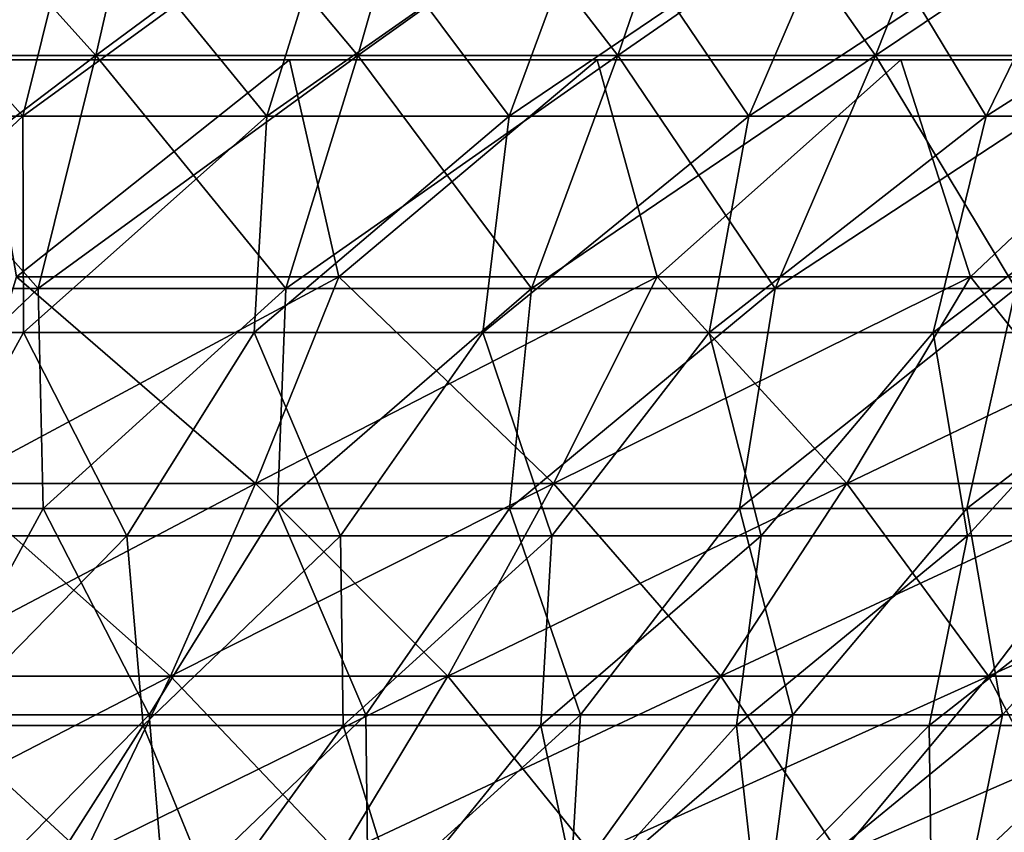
# Model space of a CAD drawing. Header units: millimetres. Extents: x -125 to 125, y 3898 to 4025.
# Tile 171 of 256: x 10 to 20, y 3913 to 3921. Entities that reach past the tile are written whole.
import ezdxf

# ---------------------------------------------------------------- set-up
doc = ezdxf.new("R2010")
doc.units = ezdxf.units.MM
doc.header["$LTSCALE"] = 2.2935
for name, color, linetype in [('14', 7, 'CONTINUOUS'), ('2', 7, 'CONTINUOUS'), ('3', 7, 'CONTINUOUS'), ('4', 7, 'CONTINUOUS'), ('5', 7, 'CONTINUOUS')]:
    doc.layers.add(name, color=color, linetype=linetype)

msp = doc.modelspace()

# ---------------------------------------------------------------- linework, layer by layer
at = {"layer": '14', "color": 18, "linetype": 'Continuous', "true_color": 0x090909}
for points in [[(12.6902, 3920.458, -62.7749), (9.927, 3918.2608, -59.4891), (9.5454, 3920.458, -63.3294), (12.6902, 3920.458, -62.7749)], [(9.5454, 3920.458, 63.3294), (9.927, 3918.2608, 59.4891), (12.6902, 3920.458, 62.7749), (9.5454, 3920.458, 63.3294)], [(13.189, 3918.2608, -58.8519), (9.927, 3918.2608, -59.4891), (12.6902, 3920.458, -62.7749), (13.189, 3918.2608, -58.8519)], [(9.927, 3918.2608, 59.4891), (13.189, 3918.2608, 58.8519), (12.6902, 3920.458, 62.7749), (9.927, 3918.2608, 59.4891)], [(15.8035, 3920.458, -62.0643), (13.189, 3918.2608, -58.8519), (12.6902, 3920.458, -62.7749), (15.8035, 3920.458, -62.0643)], [(12.6902, 3920.458, 62.7749), (13.189, 3918.2608, 58.8519), (15.8035, 3920.458, 62.0643), (12.6902, 3920.458, 62.7749)], [(16.411, 3918.2608, -58.036), (13.189, 3918.2608, -58.8519), (15.8035, 3920.458, -62.0643), (16.411, 3918.2608, -58.036)], [(13.189, 3918.2608, 58.8519), (16.411, 3918.2608, 58.036), (15.8035, 3920.458, 62.0643), (13.189, 3918.2608, 58.8519)], [(18.8775, 3920.458, -61.1994), (16.411, 3918.2608, -58.036), (15.8035, 3920.458, -62.0643), (18.8775, 3920.458, -61.1994)], [(15.8035, 3920.458, 62.0643), (16.411, 3918.2608, 58.036), (18.8775, 3920.458, 61.1994), (15.8035, 3920.458, 62.0643)], [(19.5832, 3918.2608, -57.0438), (16.411, 3918.2608, -58.036), (18.8775, 3920.458, -61.1994), (19.5832, 3918.2608, -57.0438)], [(16.411, 3918.2608, 58.036), (19.5832, 3918.2608, 57.0438), (18.8775, 3920.458, 61.1994), (16.411, 3918.2608, 58.036)], [(21.9046, 3920.458, -60.1824), (19.5832, 3918.2608, -57.0438), (18.8775, 3920.458, -61.1994), (21.9046, 3920.458, -60.1824)], [(18.8775, 3920.458, 61.1994), (19.5832, 3918.2608, 57.0438), (21.9046, 3920.458, 60.1824), (18.8775, 3920.458, 61.1994)], [(22.6958, 3918.2608, -55.8784), (19.5832, 3918.2608, -57.0438), (21.9046, 3920.458, -60.1824), (22.6958, 3918.2608, -55.8784)], [(19.5832, 3918.2608, 57.0438), (22.6958, 3918.2608, 55.8784), (21.9046, 3920.458, 60.1824), (19.5832, 3918.2608, 57.0438)], [(9.927, 3918.2608, -59.4891), (13.189, 3918.2608, -58.8519), (9.2918, 3916.1705, -55.6827), (9.927, 3918.2608, -59.4891)], [(9.2918, 3916.1705, -55.6827), (13.189, 3918.2608, -58.8519), (12.3451, 3916.1705, -55.0863), (9.2918, 3916.1705, -55.6827)], [(12.3451, 3916.1705, 55.0863), (9.927, 3918.2608, 59.4891), (9.2918, 3916.1705, 55.6827), (12.3451, 3916.1705, 55.0863)], [(13.189, 3918.2608, 58.8519), (9.927, 3918.2608, 59.4891), (12.3451, 3916.1705, 55.0863), (13.189, 3918.2608, 58.8519)], [(13.189, 3918.2608, -58.8519), (16.411, 3918.2608, -58.036), (12.3451, 3916.1705, -55.0863), (13.189, 3918.2608, -58.8519)], [(12.3451, 3916.1705, -55.0863), (16.411, 3918.2608, -58.036), (15.361, 3916.1705, -54.3225), (12.3451, 3916.1705, -55.0863)], [(15.361, 3916.1705, 54.3225), (13.189, 3918.2608, 58.8519), (12.3451, 3916.1705, 55.0863), (15.361, 3916.1705, 54.3225)], [(16.411, 3918.2608, 58.036), (13.189, 3918.2608, 58.8519), (15.361, 3916.1705, 54.3225), (16.411, 3918.2608, 58.036)], [(16.411, 3918.2608, -58.036), (19.5832, 3918.2608, -57.0438), (15.361, 3916.1705, -54.3225), (16.411, 3918.2608, -58.036)], [(15.361, 3916.1705, -54.3225), (19.5832, 3918.2608, -57.0438), (18.3301, 3916.1705, -53.3939), (15.361, 3916.1705, -54.3225)], [(18.3301, 3916.1705, 53.3939), (16.411, 3918.2608, 58.036), (15.361, 3916.1705, 54.3225), (18.3301, 3916.1705, 53.3939)], [(19.5832, 3918.2608, 57.0438), (16.411, 3918.2608, 58.036), (18.3301, 3916.1705, 53.3939), (19.5832, 3918.2608, 57.0438)], [(19.5832, 3918.2608, -57.0438), (22.6958, 3918.2608, -55.8784), (18.3301, 3916.1705, -53.3939), (19.5832, 3918.2608, -57.0438)], [(18.3301, 3916.1705, -53.3939), (22.6958, 3918.2608, -55.8784), (21.2436, 3916.1705, -52.303), (18.3301, 3916.1705, -53.3939)], [(21.2436, 3916.1705, 52.303), (19.5832, 3918.2608, 57.0438), (18.3301, 3916.1705, 53.3939), (21.2436, 3916.1705, 52.303)], [(22.6958, 3918.2608, 55.8784), (19.5832, 3918.2608, 57.0438), (21.2436, 3916.1705, 52.303), (22.6958, 3918.2608, 55.8784)], [(9.2918, 3916.1705, -55.6827), (12.3451, 3916.1705, -55.0863), (8.6447, 3914.2197, -51.8049), (9.2918, 3916.1705, -55.6827)], [(8.6447, 3914.2197, -51.8049), (12.3451, 3916.1705, -55.0863), (11.4854, 3914.2197, -51.2501), (8.6447, 3914.2197, -51.8049)], [(11.4854, 3914.2197, 51.2501), (9.2918, 3916.1705, 55.6827), (8.6447, 3914.2197, 51.8049), (11.4854, 3914.2197, 51.2501)], [(12.3451, 3916.1705, 55.0863), (9.2918, 3916.1705, 55.6827), (11.4854, 3914.2197, 51.2501), (12.3451, 3916.1705, 55.0863)], [(12.3451, 3916.1705, -55.0863), (15.361, 3916.1705, -54.3225), (11.4854, 3914.2197, -51.2501), (12.3451, 3916.1705, -55.0863)], [(11.4854, 3914.2197, -51.2501), (15.361, 3916.1705, -54.3225), (14.2912, 3914.2197, -50.5395), (11.4854, 3914.2197, -51.2501)], [(14.2912, 3914.2197, 50.5395), (12.3451, 3916.1705, 55.0863), (11.4854, 3914.2197, 51.2501), (14.2912, 3914.2197, 50.5395)], [(15.361, 3916.1705, 54.3225), (12.3451, 3916.1705, 55.0863), (14.2912, 3914.2197, 50.5395), (15.361, 3916.1705, 54.3225)], [(15.361, 3916.1705, -54.3225), (18.3301, 3916.1705, -53.3939), (14.2912, 3914.2197, -50.5395), (15.361, 3916.1705, -54.3225)], [(14.2912, 3914.2197, -50.5395), (18.3301, 3916.1705, -53.3939), (17.0536, 3914.2197, -49.6755), (14.2912, 3914.2197, -50.5395)], [(17.0536, 3914.2197, 49.6755), (15.361, 3916.1705, 54.3225), (14.2912, 3914.2197, 50.5395), (17.0536, 3914.2197, 49.6755)], [(18.3301, 3916.1705, 53.3939), (15.361, 3916.1705, 54.3225), (17.0536, 3914.2197, 49.6755), (18.3301, 3916.1705, 53.3939)], [(18.3301, 3916.1705, -53.3939), (21.2436, 3916.1705, -52.303), (17.0536, 3914.2197, -49.6755), (18.3301, 3916.1705, -53.3939)], [(17.0536, 3914.2197, -49.6755), (21.2436, 3916.1705, -52.303), (19.7642, 3914.2197, -48.6606), (17.0536, 3914.2197, -49.6755)], [(19.7642, 3914.2197, 48.6606), (18.3301, 3916.1705, 53.3939), (17.0536, 3914.2197, 49.6755), (19.7642, 3914.2197, 48.6606)], [(21.2436, 3916.1705, 52.303), (18.3301, 3916.1705, 53.3939), (19.7642, 3914.2197, 48.6606), (21.2436, 3916.1705, 52.303)], [(21.2436, 3916.1705, -52.303), (24.0926, 3916.1705, -51.0533), (19.7642, 3914.2197, -48.6606), (21.2436, 3916.1705, -52.303)], [(19.7642, 3914.2197, -48.6606), (24.0926, 3916.1705, -51.0533), (22.4148, 3914.2197, -47.498), (19.7642, 3914.2197, -48.6606)], [(22.4148, 3914.2197, 47.498), (21.2436, 3916.1705, 52.303), (19.7642, 3914.2197, 48.6606), (22.4148, 3914.2197, 47.498)], [(8.6447, 3914.2197, -51.8049), (11.4854, 3914.2197, -51.2501), (7.9866, 3912.4108, -47.8608), (8.6447, 3914.2197, -51.8049)], [(7.9866, 3912.4108, -47.8608), (11.4854, 3914.2197, -51.2501), (10.611, 3912.4108, -47.3482), (7.9866, 3912.4108, -47.8608)], [(10.611, 3912.4108, 47.3482), (8.6447, 3914.2197, 51.8049), (7.9866, 3912.4108, 47.8608), (10.611, 3912.4108, 47.3482)], [(11.4854, 3914.2197, 51.2501), (8.6447, 3914.2197, 51.8049), (10.611, 3912.4108, 47.3482), (11.4854, 3914.2197, 51.2501)], [(11.4854, 3914.2197, -51.2501), (14.2912, 3914.2197, -50.5395), (10.611, 3912.4108, -47.3482), (11.4854, 3914.2197, -51.2501)], [(10.611, 3912.4108, -47.3482), (14.2912, 3914.2197, -50.5395), (13.2032, 3912.4108, -46.6917), (10.611, 3912.4108, -47.3482)], [(13.2032, 3912.4108, 46.6917), (11.4854, 3914.2197, 51.2501), (10.611, 3912.4108, 47.3482), (13.2032, 3912.4108, 46.6917)], [(14.2912, 3914.2197, 50.5395), (11.4854, 3914.2197, 51.2501), (13.2032, 3912.4108, 46.6917), (14.2912, 3914.2197, 50.5395)], [(14.2912, 3914.2197, -50.5395), (17.0536, 3914.2197, -49.6755), (13.2032, 3912.4108, -46.6917), (14.2912, 3914.2197, -50.5395)], [(13.2032, 3912.4108, -46.6917), (17.0536, 3914.2197, -49.6755), (15.7553, 3912.4108, -45.8935), (13.2032, 3912.4108, -46.6917)], [(15.7553, 3912.4108, 45.8935), (14.2912, 3914.2197, 50.5395), (13.2032, 3912.4108, 46.6917), (15.7553, 3912.4108, 45.8935)], [(17.0536, 3914.2197, 49.6755), (14.2912, 3914.2197, 50.5395), (15.7553, 3912.4108, 45.8935), (17.0536, 3914.2197, 49.6755)], [(17.0536, 3914.2197, -49.6755), (19.7642, 3914.2197, -48.6606), (15.7553, 3912.4108, -45.8935), (17.0536, 3914.2197, -49.6755)], [(15.7553, 3912.4108, -45.8935), (19.7642, 3914.2197, -48.6606), (18.2595, 3912.4108, -44.9559), (15.7553, 3912.4108, -45.8935)], [(18.2595, 3912.4108, 44.9559), (17.0536, 3914.2197, 49.6755), (15.7553, 3912.4108, 45.8935), (18.2595, 3912.4108, 44.9559)], [(19.7642, 3914.2197, 48.6606), (17.0536, 3914.2197, 49.6755), (18.2595, 3912.4108, 44.9559), (19.7642, 3914.2197, 48.6606)], [(19.7642, 3914.2197, -48.6606), (22.4148, 3914.2197, -47.498), (18.2595, 3912.4108, -44.9559), (19.7642, 3914.2197, -48.6606)], [(18.2595, 3912.4108, -44.9559), (22.4148, 3914.2197, -47.498), (20.7083, 3912.4108, -43.8818), (18.2595, 3912.4108, -44.9559)], [(20.7083, 3912.4108, 43.8818), (19.7642, 3914.2197, 48.6606), (18.2595, 3912.4108, 44.9559), (20.7083, 3912.4108, 43.8818)], [(22.4148, 3914.2197, 47.498), (19.7642, 3914.2197, 48.6606), (20.7083, 3912.4108, 43.8818), (22.4148, 3914.2197, 47.498)]]:
    msp.add_3dface(points, dxfattribs=at)
at = {"layer": '2', "color": 36, "linetype": 'Continuous', "true_color": 0x833d1e}
for points in [[(8.0624, 3920.5021, 68.1189), (10.7305, 3920.5021, 67.7499), (8.4915, 3922.9921, 71.7446), (8.0624, 3920.5021, 68.1189)], [(8.4915, 3922.9921, 71.7446), (10.7305, 3920.5021, 67.7499), (11.3017, 3922.9921, 71.3559), (8.4915, 3922.9921, 71.7446)], [(10.7305, 3920.5021, 67.7499), (13.3821, 3920.5021, 67.2764), (11.3017, 3922.9921, 71.3559), (10.7305, 3920.5021, 67.7499)], [(11.3017, 3922.9921, 71.3559), (13.3821, 3920.5021, 67.2764), (14.0944, 3922.9921, 70.8572), (11.3017, 3922.9921, 71.3559)], [(13.3821, 3920.5021, 67.2764), (16.013, 3920.5021, 66.6991), (14.0944, 3922.9921, 70.8572), (13.3821, 3920.5021, 67.2764)], [(14.0944, 3922.9921, 70.8572), (16.013, 3920.5021, 66.6991), (16.8653, 3922.9921, 70.2492), (14.0944, 3922.9921, 70.8572)], [(16.013, 3920.5021, 66.6991), (18.6193, 3920.5021, 66.019), (16.8653, 3922.9921, 70.2492), (16.013, 3920.5021, 66.6991)], [(16.8653, 3922.9921, 70.2492), (18.6193, 3920.5021, 66.019), (19.6103, 3922.9921, 69.5329), (16.8653, 3922.9921, 70.2492)], [(18.6193, 3920.5021, 66.019), (21.1968, 3920.5021, 65.2371), (19.6103, 3922.9921, 69.5329), (18.6193, 3920.5021, 66.019)], [(19.6103, 3922.9921, 69.5329), (21.1968, 3920.5021, 65.2371), (22.325, 3922.9921, 68.7094), (19.6103, 3922.9921, 69.5329)], [(7.6232, 3918.1427, 64.4081), (10.146, 3918.1427, 64.0592), (8.0624, 3920.5021, 68.1189), (7.6232, 3918.1427, 64.4081)], [(8.0624, 3920.5021, 68.1189), (10.146, 3918.1427, 64.0592), (10.7305, 3920.5021, 67.7499), (8.0624, 3920.5021, 68.1189)], [(10.146, 3918.1427, 64.0592), (12.6531, 3918.1427, 63.6115), (10.7305, 3920.5021, 67.7499), (10.146, 3918.1427, 64.0592)], [(10.7305, 3920.5021, 67.7499), (12.6531, 3918.1427, 63.6115), (13.3821, 3920.5021, 67.2764), (10.7305, 3920.5021, 67.7499)], [(12.6531, 3918.1427, 63.6115), (15.1407, 3918.1427, 63.0657), (13.3821, 3920.5021, 67.2764), (12.6531, 3918.1427, 63.6115)], [(13.3821, 3920.5021, 67.2764), (15.1407, 3918.1427, 63.0657), (16.013, 3920.5021, 66.6991), (13.3821, 3920.5021, 67.2764)], [(15.1407, 3918.1427, 63.0657), (17.605, 3918.1427, 62.4226), (16.013, 3920.5021, 66.6991), (15.1407, 3918.1427, 63.0657)], [(16.013, 3920.5021, 66.6991), (17.605, 3918.1427, 62.4226), (18.6193, 3920.5021, 66.019), (16.013, 3920.5021, 66.6991)], [(17.605, 3918.1427, 62.4226), (20.0421, 3918.1427, 61.6833), (18.6193, 3920.5021, 66.019), (17.605, 3918.1427, 62.4226)], [(18.6193, 3920.5021, 66.019), (20.0421, 3918.1427, 61.6833), (21.1968, 3920.5021, 65.2371), (18.6193, 3920.5021, 66.019)], [(7.6232, 3918.1427, 64.4081), (7.8128, 3915.9169, 60.5379), (10.146, 3918.1427, 64.0592), (7.6232, 3918.1427, 64.4081)], [(7.8128, 3915.9169, 60.5379), (10.1982, 3915.9169, 60.182), (10.146, 3918.1427, 64.0592), (7.8128, 3915.9169, 60.5379)], [(10.146, 3918.1427, 64.0592), (10.1982, 3915.9169, 60.182), (12.6531, 3918.1427, 63.6115), (10.146, 3918.1427, 64.0592)], [(10.1982, 3915.9169, 60.182), (12.5677, 3915.9169, 59.7321), (12.6531, 3918.1427, 63.6115), (10.1982, 3915.9169, 60.182)], [(12.5677, 3915.9169, 59.7321), (14.9176, 3915.9169, 59.189), (15.1407, 3918.1427, 63.0657), (12.5677, 3915.9169, 59.7321)], [(12.6531, 3918.1427, 63.6115), (12.5677, 3915.9169, 59.7321), (15.1407, 3918.1427, 63.0657), (12.6531, 3918.1427, 63.6115)], [(14.9176, 3915.9169, 59.189), (17.2442, 3915.9169, 58.5535), (17.605, 3918.1427, 62.4226), (14.9176, 3915.9169, 59.189)], [(15.1407, 3918.1427, 63.0657), (14.9176, 3915.9169, 59.189), (17.605, 3918.1427, 62.4226), (15.1407, 3918.1427, 63.0657)], [(17.2442, 3915.9169, 58.5535), (19.5439, 3915.9169, 57.8266), (20.0421, 3918.1427, 61.6833), (17.2442, 3915.9169, 58.5535)], [(17.605, 3918.1427, 62.4226), (17.2442, 3915.9169, 58.5535), (20.0421, 3918.1427, 61.6833), (17.605, 3918.1427, 62.4226)], [(19.5439, 3915.9169, 57.8266), (21.813, 3915.9169, 57.0094), (22.4484, 3918.1427, 60.8489), (19.5439, 3915.9169, 57.8266)], [(20.0421, 3918.1427, 61.6833), (19.5439, 3915.9169, 57.8266), (22.4484, 3918.1427, 60.8489), (20.0421, 3918.1427, 61.6833)], [(7.8128, 3915.9169, 60.5379), (9.0578, 3913.8274, 56.4235), (10.1982, 3915.9169, 60.182), (7.8128, 3915.9169, 60.5379)], [(9.0578, 3913.8274, 56.4235), (11.2687, 3913.8274, 56.0238), (10.1982, 3915.9169, 60.182), (9.0578, 3913.8274, 56.4235)], [(10.1982, 3915.9169, 60.182), (11.2687, 3913.8274, 56.0238), (12.5677, 3915.9169, 59.7321), (10.1982, 3915.9169, 60.182)], [(11.2687, 3913.8274, 56.0238), (13.4621, 3913.8274, 55.5376), (12.5677, 3915.9169, 59.7321), (11.2687, 3913.8274, 56.0238)], [(12.5677, 3915.9169, 59.7321), (13.4621, 3913.8274, 55.5376), (14.9176, 3915.9169, 59.189), (12.5677, 3915.9169, 59.7321)], [(13.4621, 3913.8274, 55.5376), (15.6348, 3913.8274, 54.9655), (14.9176, 3915.9169, 59.189), (13.4621, 3913.8274, 55.5376)], [(14.9176, 3915.9169, 59.189), (15.6348, 3913.8274, 54.9655), (17.2442, 3915.9169, 58.5535), (14.9176, 3915.9169, 59.189)], [(15.6348, 3913.8274, 54.9655), (17.7832, 3913.8274, 54.3085), (17.2442, 3915.9169, 58.5535), (15.6348, 3913.8274, 54.9655)], [(17.2442, 3915.9169, 58.5535), (17.7832, 3913.8274, 54.3085), (19.5439, 3915.9169, 57.8266), (17.2442, 3915.9169, 58.5535)], [(17.7832, 3913.8274, 54.3085), (19.9042, 3913.8274, 53.5675), (19.5439, 3915.9169, 57.8266), (17.7832, 3913.8274, 54.3085)], [(19.5439, 3915.9169, 57.8266), (19.9042, 3913.8274, 53.5675), (21.813, 3915.9169, 57.0094), (19.5439, 3915.9169, 57.8266)], [(19.9042, 3913.8274, 53.5675), (21.9944, 3913.8274, 52.7437), (21.813, 3915.9169, 57.0094), (19.9042, 3913.8274, 53.5675)], [(11.2687, 3913.8274, 56.0238), (9.0578, 3913.8274, 56.4235), (9.3623, 3911.8769, 52.3498), (11.2687, 3913.8274, 56.0238)], [(11.4338, 3911.8769, 51.9368), (11.2687, 3913.8274, 56.0238), (9.3623, 3911.8769, 52.3498), (11.4338, 3911.8769, 51.9368)], [(13.4621, 3913.8274, 55.5376), (11.2687, 3913.8274, 56.0238), (11.4338, 3911.8769, 51.9368), (13.4621, 3913.8274, 55.5376)], [(13.4872, 3911.8769, 51.4417), (13.4621, 3913.8274, 55.5376), (11.4338, 3911.8769, 51.9368), (13.4872, 3911.8769, 51.4417)], [(15.6348, 3913.8274, 54.9655), (13.4621, 3913.8274, 55.5376), (13.4872, 3911.8769, 51.4417), (15.6348, 3913.8274, 54.9655)], [(15.5194, 3911.8769, 50.8656), (15.6348, 3913.8274, 54.9655), (13.4872, 3911.8769, 51.4417), (15.5194, 3911.8769, 50.8656)], [(17.7832, 3913.8274, 54.3085), (15.6348, 3913.8274, 54.9655), (15.5194, 3911.8769, 50.8656), (17.7832, 3913.8274, 54.3085)], [(17.5271, 3911.8769, 50.2091), (17.7832, 3913.8274, 54.3085), (15.5194, 3911.8769, 50.8656), (17.5271, 3911.8769, 50.2091)], [(19.9042, 3913.8274, 53.5675), (17.7832, 3913.8274, 54.3085), (17.5271, 3911.8769, 50.2091), (19.9042, 3913.8274, 53.5675)], [(19.5072, 3911.8769, 49.4735), (19.9042, 3913.8274, 53.5675), (17.5271, 3911.8769, 50.2091), (19.5072, 3911.8769, 49.4735)], [(21.9944, 3913.8274, 52.7437), (19.9042, 3913.8274, 53.5675), (19.5072, 3911.8769, 49.4735), (21.9944, 3913.8274, 52.7437)], [(21.4565, 3911.8769, 48.6598), (21.9944, 3913.8274, 52.7437), (19.5072, 3911.8769, 49.4735), (21.4565, 3911.8769, 48.6598)]]:
    msp.add_3dface(points, dxfattribs=at)
at = {"layer": '3', "color": 36, "linetype": 'Continuous', "true_color": 0x833d1e}
for points in [[(10.7305, 3920.5021, -67.7499), (8.0624, 3920.5021, -68.1189), (11.3017, 3922.9921, -71.3559), (10.7305, 3920.5021, -67.7499)], [(11.3017, 3922.9921, -71.3559), (8.0624, 3920.5021, -68.1189), (8.4915, 3922.9921, -71.7446), (11.3017, 3922.9921, -71.3559)], [(13.3821, 3920.5021, -67.2764), (10.7305, 3920.5021, -67.7499), (14.0944, 3922.9921, -70.8572), (13.3821, 3920.5021, -67.2764)], [(14.0944, 3922.9921, -70.8572), (10.7305, 3920.5021, -67.7499), (11.3017, 3922.9921, -71.3559), (14.0944, 3922.9921, -70.8572)], [(16.013, 3920.5021, -66.6991), (13.3821, 3920.5021, -67.2764), (16.8653, 3922.9921, -70.2492), (16.013, 3920.5021, -66.6991)], [(16.8653, 3922.9921, -70.2492), (13.3821, 3920.5021, -67.2764), (14.0944, 3922.9921, -70.8572), (16.8653, 3922.9921, -70.2492)], [(18.6193, 3920.5021, -66.019), (16.013, 3920.5021, -66.6991), (19.6103, 3922.9921, -69.5329), (18.6193, 3920.5021, -66.019)], [(19.6103, 3922.9921, -69.5329), (16.013, 3920.5021, -66.6991), (16.8653, 3922.9921, -70.2492), (19.6103, 3922.9921, -69.5329)], [(21.1968, 3920.5021, -65.2371), (18.6193, 3920.5021, -66.019), (22.325, 3922.9921, -68.7094), (21.1968, 3920.5021, -65.2371)], [(22.325, 3922.9921, -68.7094), (18.6193, 3920.5021, -66.019), (19.6103, 3922.9921, -69.5329), (22.325, 3922.9921, -68.7094)], [(10.146, 3918.1427, -64.0592), (7.6232, 3918.1427, -64.4081), (10.7305, 3920.5021, -67.7499), (10.146, 3918.1427, -64.0592)], [(10.7305, 3920.5021, -67.7499), (7.6232, 3918.1427, -64.4081), (8.0624, 3920.5021, -68.1189), (10.7305, 3920.5021, -67.7499)], [(12.6531, 3918.1427, -63.6115), (10.146, 3918.1427, -64.0592), (13.3821, 3920.5021, -67.2764), (12.6531, 3918.1427, -63.6115)], [(13.3821, 3920.5021, -67.2764), (10.146, 3918.1427, -64.0592), (10.7305, 3920.5021, -67.7499), (13.3821, 3920.5021, -67.2764)], [(15.1407, 3918.1427, -63.0657), (12.6531, 3918.1427, -63.6115), (16.013, 3920.5021, -66.6991), (15.1407, 3918.1427, -63.0657)], [(16.013, 3920.5021, -66.6991), (12.6531, 3918.1427, -63.6115), (13.3821, 3920.5021, -67.2764), (16.013, 3920.5021, -66.6991)], [(17.605, 3918.1427, -62.4226), (15.1407, 3918.1427, -63.0657), (18.6193, 3920.5021, -66.019), (17.605, 3918.1427, -62.4226)], [(18.6193, 3920.5021, -66.019), (15.1407, 3918.1427, -63.0657), (16.013, 3920.5021, -66.6991), (18.6193, 3920.5021, -66.019)], [(20.0421, 3918.1427, -61.6833), (17.605, 3918.1427, -62.4226), (21.1968, 3920.5021, -65.2371), (20.0421, 3918.1427, -61.6833)], [(21.1968, 3920.5021, -65.2371), (17.605, 3918.1427, -62.4226), (18.6193, 3920.5021, -66.019), (21.1968, 3920.5021, -65.2371)], [(7.6232, 3918.1427, -64.4081), (10.146, 3918.1427, -64.0592), (7.8128, 3915.9169, -60.5379), (7.6232, 3918.1427, -64.4081)], [(7.8128, 3915.9169, -60.5379), (10.146, 3918.1427, -64.0592), (10.1982, 3915.9169, -60.182), (7.8128, 3915.9169, -60.5379)], [(10.146, 3918.1427, -64.0592), (12.6531, 3918.1427, -63.6115), (10.1982, 3915.9169, -60.182), (10.146, 3918.1427, -64.0592)], [(10.1982, 3915.9169, -60.182), (12.6531, 3918.1427, -63.6115), (12.5677, 3915.9169, -59.7321), (10.1982, 3915.9169, -60.182)], [(12.6531, 3918.1427, -63.6115), (15.1407, 3918.1427, -63.0657), (12.5677, 3915.9169, -59.7321), (12.6531, 3918.1427, -63.6115)], [(12.5677, 3915.9169, -59.7321), (15.1407, 3918.1427, -63.0657), (14.9176, 3915.9169, -59.189), (12.5677, 3915.9169, -59.7321)], [(15.1407, 3918.1427, -63.0657), (17.605, 3918.1427, -62.4226), (14.9176, 3915.9169, -59.189), (15.1407, 3918.1427, -63.0657)], [(14.9176, 3915.9169, -59.189), (17.605, 3918.1427, -62.4226), (17.2442, 3915.9169, -58.5535), (14.9176, 3915.9169, -59.189)], [(17.605, 3918.1427, -62.4226), (20.0421, 3918.1427, -61.6833), (17.2442, 3915.9169, -58.5535), (17.605, 3918.1427, -62.4226)], [(17.2442, 3915.9169, -58.5535), (20.0421, 3918.1427, -61.6833), (19.5439, 3915.9169, -57.8266), (17.2442, 3915.9169, -58.5535)], [(20.0421, 3918.1427, -61.6833), (22.4484, 3918.1427, -60.8489), (19.5439, 3915.9169, -57.8266), (20.0421, 3918.1427, -61.6833)], [(19.5439, 3915.9169, -57.8266), (22.4484, 3918.1427, -60.8489), (21.813, 3915.9169, -57.0094), (19.5439, 3915.9169, -57.8266)], [(7.8128, 3915.9169, -60.5379), (10.1982, 3915.9169, -60.182), (9.0578, 3913.8274, -56.4235), (7.8128, 3915.9169, -60.5379)], [(9.0578, 3913.8274, -56.4235), (10.1982, 3915.9169, -60.182), (11.2687, 3913.8274, -56.0238), (9.0578, 3913.8274, -56.4235)], [(10.1982, 3915.9169, -60.182), (12.5677, 3915.9169, -59.7321), (11.2687, 3913.8274, -56.0238), (10.1982, 3915.9169, -60.182)], [(11.2687, 3913.8274, -56.0238), (12.5677, 3915.9169, -59.7321), (13.4621, 3913.8274, -55.5376), (11.2687, 3913.8274, -56.0238)], [(12.5677, 3915.9169, -59.7321), (14.9176, 3915.9169, -59.189), (13.4621, 3913.8274, -55.5376), (12.5677, 3915.9169, -59.7321)], [(13.4621, 3913.8274, -55.5376), (14.9176, 3915.9169, -59.189), (15.6348, 3913.8274, -54.9655), (13.4621, 3913.8274, -55.5376)], [(14.9176, 3915.9169, -59.189), (17.2442, 3915.9169, -58.5535), (15.6348, 3913.8274, -54.9655), (14.9176, 3915.9169, -59.189)], [(15.6348, 3913.8274, -54.9655), (17.2442, 3915.9169, -58.5535), (17.7832, 3913.8274, -54.3085), (15.6348, 3913.8274, -54.9655)], [(17.2442, 3915.9169, -58.5535), (19.5439, 3915.9169, -57.8266), (17.7832, 3913.8274, -54.3085), (17.2442, 3915.9169, -58.5535)], [(17.7832, 3913.8274, -54.3085), (19.5439, 3915.9169, -57.8266), (19.9042, 3913.8274, -53.5675), (17.7832, 3913.8274, -54.3085)], [(19.5439, 3915.9169, -57.8266), (21.813, 3915.9169, -57.0094), (19.9042, 3913.8274, -53.5675), (19.5439, 3915.9169, -57.8266)], [(19.9042, 3913.8274, -53.5675), (21.813, 3915.9169, -57.0094), (21.9944, 3913.8274, -52.7437), (19.9042, 3913.8274, -53.5675)], [(9.0578, 3913.8274, -56.4235), (11.2687, 3913.8274, -56.0238), (9.3623, 3911.8769, -52.3498), (9.0578, 3913.8274, -56.4235)], [(11.2687, 3913.8274, -56.0238), (11.4338, 3911.8769, -51.9368), (9.3623, 3911.8769, -52.3498), (11.2687, 3913.8274, -56.0238)], [(11.2687, 3913.8274, -56.0238), (13.4621, 3913.8274, -55.5376), (11.4338, 3911.8769, -51.9368), (11.2687, 3913.8274, -56.0238)], [(13.4621, 3913.8274, -55.5376), (13.4872, 3911.8769, -51.4417), (11.4338, 3911.8769, -51.9368), (13.4621, 3913.8274, -55.5376)], [(13.4621, 3913.8274, -55.5376), (15.6348, 3913.8274, -54.9655), (13.4872, 3911.8769, -51.4417), (13.4621, 3913.8274, -55.5376)], [(15.6348, 3913.8274, -54.9655), (15.5194, 3911.8769, -50.8656), (13.4872, 3911.8769, -51.4417), (15.6348, 3913.8274, -54.9655)], [(15.6348, 3913.8274, -54.9655), (17.7832, 3913.8274, -54.3085), (15.5194, 3911.8769, -50.8656), (15.6348, 3913.8274, -54.9655)], [(17.7832, 3913.8274, -54.3085), (17.5271, 3911.8769, -50.2091), (15.5194, 3911.8769, -50.8656), (17.7832, 3913.8274, -54.3085)], [(17.7832, 3913.8274, -54.3085), (19.9042, 3913.8274, -53.5675), (17.5271, 3911.8769, -50.2091), (17.7832, 3913.8274, -54.3085)], [(19.9042, 3913.8274, -53.5675), (19.5072, 3911.8769, -49.4735), (17.5271, 3911.8769, -50.2091), (19.9042, 3913.8274, -53.5675)], [(19.9042, 3913.8274, -53.5675), (21.9944, 3913.8274, -52.7437), (19.5072, 3911.8769, -49.4735), (19.9042, 3913.8274, -53.5675)], [(21.9944, 3913.8274, -52.7437), (21.4565, 3911.8769, -48.6598), (19.5072, 3911.8769, -49.4735), (21.9944, 3913.8274, -52.7437)]]:
    msp.add_3dface(points, dxfattribs=at)
at = {"layer": '4', "color": 36, "linetype": 'Continuous', "true_color": 0x833d1e}
for points in [[(7.5083, 3919.8889, -63.4373), (9.993, 3919.8889, -63.0936), (7.9401, 3922.2113, -67.0854), (7.5083, 3919.8889, -63.4373)], [(7.9401, 3922.2113, -67.0854), (9.993, 3919.8889, -63.0936), (10.5677, 3922.2113, -66.7219), (7.9401, 3922.2113, -67.0854)], [(9.993, 3919.8889, -63.0936), (12.4624, 3919.8889, -62.6526), (10.5677, 3922.2113, -66.7219), (9.993, 3919.8889, -63.0936)], [(10.5677, 3922.2113, -66.7219), (12.4624, 3919.8889, -62.6526), (13.1791, 3922.2113, -66.2556), (10.5677, 3922.2113, -66.7219)], [(12.4624, 3919.8889, -62.6526), (14.9125, 3919.8889, -62.1151), (13.1791, 3922.2113, -66.2556), (12.4624, 3919.8889, -62.6526)], [(13.1791, 3922.2113, -66.2556), (14.9125, 3919.8889, -62.1151), (15.7701, 3922.2113, -65.6871), (13.1791, 3922.2113, -66.2556)], [(14.9125, 3919.8889, -62.1151), (17.3396, 3919.8889, -61.4817), (15.7701, 3922.2113, -65.6871), (14.9125, 3919.8889, -62.1151)], [(15.7701, 3922.2113, -65.6871), (17.3396, 3919.8889, -61.4817), (18.3368, 3922.2113, -65.0173), (15.7701, 3922.2113, -65.6871)], [(17.3396, 3919.8889, -61.4817), (19.74, 3919.8889, -60.7535), (18.3368, 3922.2113, -65.0173), (17.3396, 3919.8889, -61.4817)], [(18.3368, 3922.2113, -65.0173), (19.74, 3919.8889, -60.7535), (20.8752, 3922.2113, -64.2473), (18.3368, 3922.2113, -65.0173)], [(19.74, 3919.8889, -60.7535), (22.11, 3919.8889, -59.9317), (20.8752, 3922.2113, -64.2473), (19.74, 3919.8889, -60.7535)], [(7.5083, 3919.8889, -63.4373), (7.651, 3917.6978, -59.638), (9.993, 3919.8889, -63.0936), (7.5083, 3919.8889, -63.4373)], [(7.651, 3917.6978, -59.638), (10, 3917.6978, -59.2894), (9.993, 3919.8889, -63.0936), (7.651, 3917.6978, -59.638)], [(9.993, 3919.8889, -63.0936), (10, 3917.6978, -59.2894), (12.4624, 3919.8889, -62.6526), (9.993, 3919.8889, -63.0936)], [(10, 3917.6978, -59.2894), (12.3333, 3917.6978, -58.8482), (12.4624, 3919.8889, -62.6526), (10, 3917.6978, -59.2894)], [(12.3333, 3917.6978, -58.8482), (14.6475, 3917.6978, -58.3153), (14.9125, 3919.8889, -62.1151), (12.3333, 3917.6978, -58.8482)], [(12.4624, 3919.8889, -62.6526), (12.3333, 3917.6978, -58.8482), (14.9125, 3919.8889, -62.1151), (12.4624, 3919.8889, -62.6526)], [(14.6475, 3917.6978, -58.3153), (16.9388, 3917.6978, -57.6915), (17.3396, 3919.8889, -61.4817), (14.6475, 3917.6978, -58.3153)], [(14.9125, 3919.8889, -62.1151), (14.6475, 3917.6978, -58.3153), (17.3396, 3919.8889, -61.4817), (14.9125, 3919.8889, -62.1151)], [(16.9388, 3917.6978, -57.6915), (19.2036, 3917.6978, -56.9776), (19.74, 3919.8889, -60.7535), (16.9388, 3917.6978, -57.6915)], [(17.3396, 3919.8889, -61.4817), (16.9388, 3917.6978, -57.6915), (19.74, 3919.8889, -60.7535), (17.3396, 3919.8889, -61.4817)], [(19.2036, 3917.6978, -56.9776), (21.4385, 3917.6978, -56.1749), (22.11, 3919.8889, -59.9317), (19.2036, 3917.6978, -56.9776)], [(19.74, 3919.8889, -60.7535), (19.2036, 3917.6978, -56.9776), (22.11, 3919.8889, -59.9317), (19.74, 3919.8889, -60.7535)], [(7.651, 3917.6978, -59.638), (8.8687, 3915.6405, -55.5955), (10, 3917.6978, -59.2894), (7.651, 3917.6978, -59.638)], [(8.8687, 3915.6405, -55.5955), (11.0459, 3915.6405, -55.2041), (10, 3917.6978, -59.2894), (8.8687, 3915.6405, -55.5955)], [(10, 3917.6978, -59.2894), (11.0459, 3915.6405, -55.2041), (12.3333, 3917.6978, -58.8482), (10, 3917.6978, -59.2894)], [(11.0459, 3915.6405, -55.2041), (13.2061, 3915.6405, -54.7276), (12.3333, 3917.6978, -58.8482), (11.0459, 3915.6405, -55.2041)], [(12.3333, 3917.6978, -58.8482), (13.2061, 3915.6405, -54.7276), (14.6475, 3917.6978, -58.3153), (12.3333, 3917.6978, -58.8482)], [(13.2061, 3915.6405, -54.7276), (15.3459, 3915.6405, -54.1665), (14.6475, 3917.6978, -58.3153), (13.2061, 3915.6405, -54.7276)], [(14.6475, 3917.6978, -58.3153), (15.3459, 3915.6405, -54.1665), (16.9388, 3917.6978, -57.6915), (14.6475, 3917.6978, -58.3153)], [(15.3459, 3915.6405, -54.1665), (17.462, 3915.6405, -53.5219), (16.9388, 3917.6978, -57.6915), (15.3459, 3915.6405, -54.1665)], [(16.9388, 3917.6978, -57.6915), (17.462, 3915.6405, -53.5219), (19.2036, 3917.6978, -56.9776), (16.9388, 3917.6978, -57.6915)], [(17.462, 3915.6405, -53.5219), (19.5511, 3915.6405, -52.7945), (19.2036, 3917.6978, -56.9776), (17.462, 3915.6405, -53.5219)], [(19.2036, 3917.6978, -56.9776), (19.5511, 3915.6405, -52.7945), (21.4385, 3917.6978, -56.1749), (19.2036, 3917.6978, -56.9776)], [(19.5511, 3915.6405, -52.7945), (21.61, 3915.6405, -51.9857), (21.4385, 3917.6978, -56.1749), (19.5511, 3915.6405, -52.7945)], [(11.0459, 3915.6405, -55.2041), (8.8687, 3915.6405, -55.5955), (9.17, 3913.7199, -51.5911), (11.0459, 3915.6405, -55.2041)], [(11.2103, 3913.7199, -51.1865), (11.0459, 3915.6405, -55.2041), (9.17, 3913.7199, -51.5911), (11.2103, 3913.7199, -51.1865)], [(13.2061, 3915.6405, -54.7276), (11.0459, 3915.6405, -55.2041), (11.2103, 3913.7199, -51.1865), (13.2061, 3915.6405, -54.7276)], [(13.2329, 3913.7199, -50.7013), (13.2061, 3915.6405, -54.7276), (11.2103, 3913.7199, -51.1865), (13.2329, 3913.7199, -50.7013)], [(15.3459, 3915.6405, -54.1665), (13.2061, 3915.6405, -54.7276), (13.2329, 3913.7199, -50.7013), (15.3459, 3915.6405, -54.1665)], [(15.2347, 3913.7199, -50.1362), (15.3459, 3915.6405, -54.1665), (13.2329, 3913.7199, -50.7013), (15.2347, 3913.7199, -50.1362)], [(17.462, 3915.6405, -53.5219), (15.3459, 3915.6405, -54.1665), (15.2347, 3913.7199, -50.1362), (17.462, 3915.6405, -53.5219)], [(17.2124, 3913.7199, -49.4921), (17.462, 3915.6405, -53.5219), (15.2347, 3913.7199, -50.1362), (17.2124, 3913.7199, -49.4921)], [(19.5511, 3915.6405, -52.7945), (17.462, 3915.6405, -53.5219), (17.2124, 3913.7199, -49.4921), (19.5511, 3915.6405, -52.7945)], [(19.1631, 3913.7199, -48.77), (19.5511, 3915.6405, -52.7945), (17.2124, 3913.7199, -49.4921), (19.1631, 3913.7199, -48.77)], [(21.61, 3915.6405, -51.9857), (19.5511, 3915.6405, -52.7945), (19.1631, 3913.7199, -48.77), (21.61, 3915.6405, -51.9857)], [(21.0835, 3913.7199, -47.971), (21.61, 3915.6405, -51.9857), (19.1631, 3913.7199, -48.77), (21.0835, 3913.7199, -47.971)], [(10.0736, 3911.9381, -47.3765), (9.17, 3913.7199, -51.5911), (8.1919, 3911.9381, -47.7379), (10.0736, 3911.9381, -47.3765)], [(11.2103, 3913.7199, -51.1865), (9.17, 3913.7199, -51.5911), (10.0736, 3911.9381, -47.3765), (11.2103, 3913.7199, -51.1865)], [(11.9396, 3911.9381, -46.941), (11.2103, 3913.7199, -51.1865), (10.0736, 3911.9381, -47.3765), (11.9396, 3911.9381, -46.941)], [(13.2329, 3913.7199, -50.7013), (11.2103, 3913.7199, -51.1865), (11.9396, 3911.9381, -46.941), (13.2329, 3913.7199, -50.7013)], [(13.7869, 3911.9381, -46.4321), (13.2329, 3913.7199, -50.7013), (11.9396, 3911.9381, -46.941), (13.7869, 3911.9381, -46.4321)], [(15.2347, 3913.7199, -50.1362), (13.2329, 3913.7199, -50.7013), (13.7869, 3911.9381, -46.4321), (15.2347, 3913.7199, -50.1362)], [(15.6126, 3911.9381, -45.8504), (15.2347, 3913.7199, -50.1362), (13.7869, 3911.9381, -46.4321), (15.6126, 3911.9381, -45.8504)], [(17.2124, 3913.7199, -49.4921), (15.2347, 3913.7199, -50.1362), (15.6126, 3911.9381, -45.8504), (17.2124, 3913.7199, -49.4921)], [(17.4138, 3911.9381, -45.197), (17.2124, 3913.7199, -49.4921), (15.6126, 3911.9381, -45.8504), (17.4138, 3911.9381, -45.197)], [(19.1631, 3913.7199, -48.77), (17.2124, 3913.7199, -49.4921), (17.4138, 3911.9381, -45.197), (19.1631, 3913.7199, -48.77)], [(19.1878, 3911.9381, -44.4729), (19.1631, 3913.7199, -48.77), (17.4138, 3911.9381, -45.197), (19.1878, 3911.9381, -44.4729)], [(21.0835, 3913.7199, -47.971), (19.1631, 3913.7199, -48.77), (19.1878, 3911.9381, -44.4729), (21.0835, 3913.7199, -47.971)], [(20.9318, 3911.9381, -43.6792), (21.0835, 3913.7199, -47.971), (19.1878, 3911.9381, -44.4729), (20.9318, 3911.9381, -43.6792)]]:
    msp.add_3dface(points, dxfattribs=at)
at = {"layer": '5', "color": 36, "linetype": 'Continuous', "true_color": 0x833d1e}
for points in [[(9.993, 3919.8889, 63.0936), (7.5083, 3919.8889, 63.4373), (10.5677, 3922.2113, 66.7219), (9.993, 3919.8889, 63.0936)], [(10.5677, 3922.2113, 66.7219), (7.5083, 3919.8889, 63.4373), (7.9401, 3922.2113, 67.0854), (10.5677, 3922.2113, 66.7219)], [(12.4624, 3919.8889, 62.6526), (9.993, 3919.8889, 63.0936), (13.1791, 3922.2113, 66.2556), (12.4624, 3919.8889, 62.6526)], [(13.1791, 3922.2113, 66.2556), (9.993, 3919.8889, 63.0936), (10.5677, 3922.2113, 66.7219), (13.1791, 3922.2113, 66.2556)], [(14.9125, 3919.8889, 62.1151), (12.4624, 3919.8889, 62.6526), (15.7701, 3922.2113, 65.6871), (14.9125, 3919.8889, 62.1151)], [(15.7701, 3922.2113, 65.6871), (12.4624, 3919.8889, 62.6526), (13.1791, 3922.2113, 66.2556), (15.7701, 3922.2113, 65.6871)], [(17.3396, 3919.8889, 61.4817), (14.9125, 3919.8889, 62.1151), (18.3368, 3922.2113, 65.0173), (17.3396, 3919.8889, 61.4817)], [(18.3368, 3922.2113, 65.0173), (14.9125, 3919.8889, 62.1151), (15.7701, 3922.2113, 65.6871), (18.3368, 3922.2113, 65.0173)], [(19.74, 3919.8889, 60.7535), (17.3396, 3919.8889, 61.4817), (20.8752, 3922.2113, 64.2473), (19.74, 3919.8889, 60.7535)], [(20.8752, 3922.2113, 64.2473), (17.3396, 3919.8889, 61.4817), (18.3368, 3922.2113, 65.0173), (20.8752, 3922.2113, 64.2473)], [(22.11, 3919.8889, 59.9317), (19.74, 3919.8889, 60.7535), (23.3815, 3922.2113, 63.3782), (22.11, 3919.8889, 59.9317)], [(23.3815, 3922.2113, 63.3782), (19.74, 3919.8889, 60.7535), (20.8752, 3922.2113, 64.2473), (23.3815, 3922.2113, 63.3782)], [(7.5083, 3919.8889, 63.4373), (9.993, 3919.8889, 63.0936), (7.651, 3917.6978, 59.638), (7.5083, 3919.8889, 63.4373)], [(7.651, 3917.6978, 59.638), (9.993, 3919.8889, 63.0936), (10, 3917.6978, 59.2894), (7.651, 3917.6978, 59.638)], [(9.993, 3919.8889, 63.0936), (12.4624, 3919.8889, 62.6526), (10, 3917.6978, 59.2894), (9.993, 3919.8889, 63.0936)], [(10, 3917.6978, 59.2894), (12.4624, 3919.8889, 62.6526), (12.3334, 3917.6978, 58.8482), (10, 3917.6978, 59.2894)], [(12.4624, 3919.8889, 62.6526), (14.9125, 3919.8889, 62.1151), (12.3334, 3917.6978, 58.8482), (12.4624, 3919.8889, 62.6526)], [(12.3334, 3917.6978, 58.8482), (14.9125, 3919.8889, 62.1151), (14.6475, 3917.6978, 58.3153), (12.3334, 3917.6978, 58.8482)], [(14.9125, 3919.8889, 62.1151), (17.3396, 3919.8889, 61.4817), (14.6475, 3917.6978, 58.3153), (14.9125, 3919.8889, 62.1151)], [(14.6475, 3917.6978, 58.3153), (17.3396, 3919.8889, 61.4817), (16.9388, 3917.6978, 57.6915), (14.6475, 3917.6978, 58.3153)], [(17.3396, 3919.8889, 61.4817), (19.74, 3919.8889, 60.7535), (16.9388, 3917.6978, 57.6915), (17.3396, 3919.8889, 61.4817)], [(16.9388, 3917.6978, 57.6915), (19.74, 3919.8889, 60.7535), (19.2036, 3917.6978, 56.9776), (16.9388, 3917.6978, 57.6915)], [(19.74, 3919.8889, 60.7535), (22.11, 3919.8889, 59.9317), (19.2036, 3917.6978, 56.9776), (19.74, 3919.8889, 60.7535)], [(19.2036, 3917.6978, 56.9776), (22.11, 3919.8889, 59.9317), (21.4386, 3917.6978, 56.1749), (19.2036, 3917.6978, 56.9776)], [(7.651, 3917.6978, 59.638), (10, 3917.6978, 59.2894), (8.8687, 3915.6405, 55.5955), (7.651, 3917.6978, 59.638)], [(8.8687, 3915.6405, 55.5955), (10, 3917.6978, 59.2894), (11.0459, 3915.6405, 55.2041), (8.8687, 3915.6405, 55.5955)], [(10, 3917.6978, 59.2894), (12.3334, 3917.6978, 58.8482), (11.0459, 3915.6405, 55.2041), (10, 3917.6978, 59.2894)], [(11.0459, 3915.6405, 55.2041), (12.3334, 3917.6978, 58.8482), (13.2061, 3915.6405, 54.7276), (11.0459, 3915.6405, 55.2041)], [(12.3334, 3917.6978, 58.8482), (14.6475, 3917.6978, 58.3153), (13.2061, 3915.6405, 54.7276), (12.3334, 3917.6978, 58.8482)], [(13.2061, 3915.6405, 54.7276), (14.6475, 3917.6978, 58.3153), (15.3459, 3915.6405, 54.1665), (13.2061, 3915.6405, 54.7276)], [(14.6475, 3917.6978, 58.3153), (16.9388, 3917.6978, 57.6915), (15.3459, 3915.6405, 54.1665), (14.6475, 3917.6978, 58.3153)], [(15.3459, 3915.6405, 54.1665), (16.9388, 3917.6978, 57.6915), (17.462, 3915.6405, 53.5219), (15.3459, 3915.6405, 54.1665)], [(16.9388, 3917.6978, 57.6915), (19.2036, 3917.6978, 56.9776), (17.462, 3915.6405, 53.5219), (16.9388, 3917.6978, 57.6915)], [(17.462, 3915.6405, 53.5219), (19.2036, 3917.6978, 56.9776), (19.5511, 3915.6405, 52.7945), (17.462, 3915.6405, 53.5219)], [(19.2036, 3917.6978, 56.9776), (21.4386, 3917.6978, 56.1749), (19.5511, 3915.6405, 52.7945), (19.2036, 3917.6978, 56.9776)], [(19.5511, 3915.6405, 52.7945), (21.4386, 3917.6978, 56.1749), (21.61, 3915.6405, 51.9857), (19.5511, 3915.6405, 52.7945)], [(8.8687, 3915.6405, 55.5955), (11.0459, 3915.6405, 55.2041), (9.17, 3913.7199, 51.5911), (8.8687, 3915.6405, 55.5955)], [(11.0459, 3915.6405, 55.2041), (11.2103, 3913.7199, 51.1865), (9.17, 3913.7199, 51.5911), (11.0459, 3915.6405, 55.2041)], [(11.0459, 3915.6405, 55.2041), (13.2061, 3915.6405, 54.7276), (11.2103, 3913.7199, 51.1865), (11.0459, 3915.6405, 55.2041)], [(13.2061, 3915.6405, 54.7276), (13.2329, 3913.7199, 50.7013), (11.2103, 3913.7199, 51.1865), (13.2061, 3915.6405, 54.7276)], [(13.2061, 3915.6405, 54.7276), (15.3459, 3915.6405, 54.1665), (13.2329, 3913.7199, 50.7013), (13.2061, 3915.6405, 54.7276)], [(15.3459, 3915.6405, 54.1665), (15.2347, 3913.7199, 50.1362), (13.2329, 3913.7199, 50.7013), (15.3459, 3915.6405, 54.1665)], [(15.3459, 3915.6405, 54.1665), (17.462, 3915.6405, 53.5219), (15.2347, 3913.7199, 50.1362), (15.3459, 3915.6405, 54.1665)], [(17.462, 3915.6405, 53.5219), (17.2124, 3913.7199, 49.4921), (15.2347, 3913.7199, 50.1362), (17.462, 3915.6405, 53.5219)], [(17.462, 3915.6405, 53.5219), (19.5511, 3915.6405, 52.7945), (17.2124, 3913.7199, 49.4921), (17.462, 3915.6405, 53.5219)], [(19.5511, 3915.6405, 52.7945), (19.1631, 3913.7199, 48.77), (17.2124, 3913.7199, 49.4921), (19.5511, 3915.6405, 52.7945)], [(19.5511, 3915.6405, 52.7945), (21.61, 3915.6405, 51.9857), (19.1631, 3913.7199, 48.77), (19.5511, 3915.6405, 52.7945)], [(21.61, 3915.6405, 51.9857), (21.0835, 3913.7199, 47.971), (19.1631, 3913.7199, 48.77), (21.61, 3915.6405, 51.9857)], [(10.0736, 3911.9381, 47.3765), (8.1919, 3911.9381, 47.7379), (9.17, 3913.7199, 51.5911), (10.0736, 3911.9381, 47.3765)], [(11.2103, 3913.7199, 51.1865), (10.0736, 3911.9381, 47.3765), (9.17, 3913.7199, 51.5911), (11.2103, 3913.7199, 51.1865)], [(11.9396, 3911.9381, 46.941), (10.0736, 3911.9381, 47.3765), (11.2103, 3913.7199, 51.1865), (11.9396, 3911.9381, 46.941)], [(13.2329, 3913.7199, 50.7013), (11.9396, 3911.9381, 46.941), (11.2103, 3913.7199, 51.1865), (13.2329, 3913.7199, 50.7013)], [(13.7869, 3911.9381, 46.4321), (11.9396, 3911.9381, 46.941), (13.2329, 3913.7199, 50.7013), (13.7869, 3911.9381, 46.4321)], [(15.2347, 3913.7199, 50.1362), (13.7869, 3911.9381, 46.4321), (13.2329, 3913.7199, 50.7013), (15.2347, 3913.7199, 50.1362)], [(15.6126, 3911.9381, 45.8504), (13.7869, 3911.9381, 46.4321), (15.2347, 3913.7199, 50.1362), (15.6126, 3911.9381, 45.8504)], [(17.2124, 3913.7199, 49.4921), (15.6126, 3911.9381, 45.8504), (15.2347, 3913.7199, 50.1362), (17.2124, 3913.7199, 49.4921)], [(17.4138, 3911.9381, 45.197), (15.6126, 3911.9381, 45.8504), (17.2124, 3913.7199, 49.4921), (17.4138, 3911.9381, 45.197)], [(19.1631, 3913.7199, 48.77), (17.4138, 3911.9381, 45.197), (17.2124, 3913.7199, 49.4921), (19.1631, 3913.7199, 48.77)], [(19.1878, 3911.9381, 44.4729), (17.4138, 3911.9381, 45.197), (19.1631, 3913.7199, 48.77), (19.1878, 3911.9381, 44.4729)], [(21.0835, 3913.7199, 47.971), (19.1878, 3911.9381, 44.4729), (19.1631, 3913.7199, 48.77), (21.0835, 3913.7199, 47.971)], [(20.9318, 3911.9381, 43.6792), (19.1878, 3911.9381, 44.4729), (21.0835, 3913.7199, 47.971), (20.9318, 3911.9381, 43.6792)]]:
    msp.add_3dface(points, dxfattribs=at)

doc.saveas('drawing.dxf')
